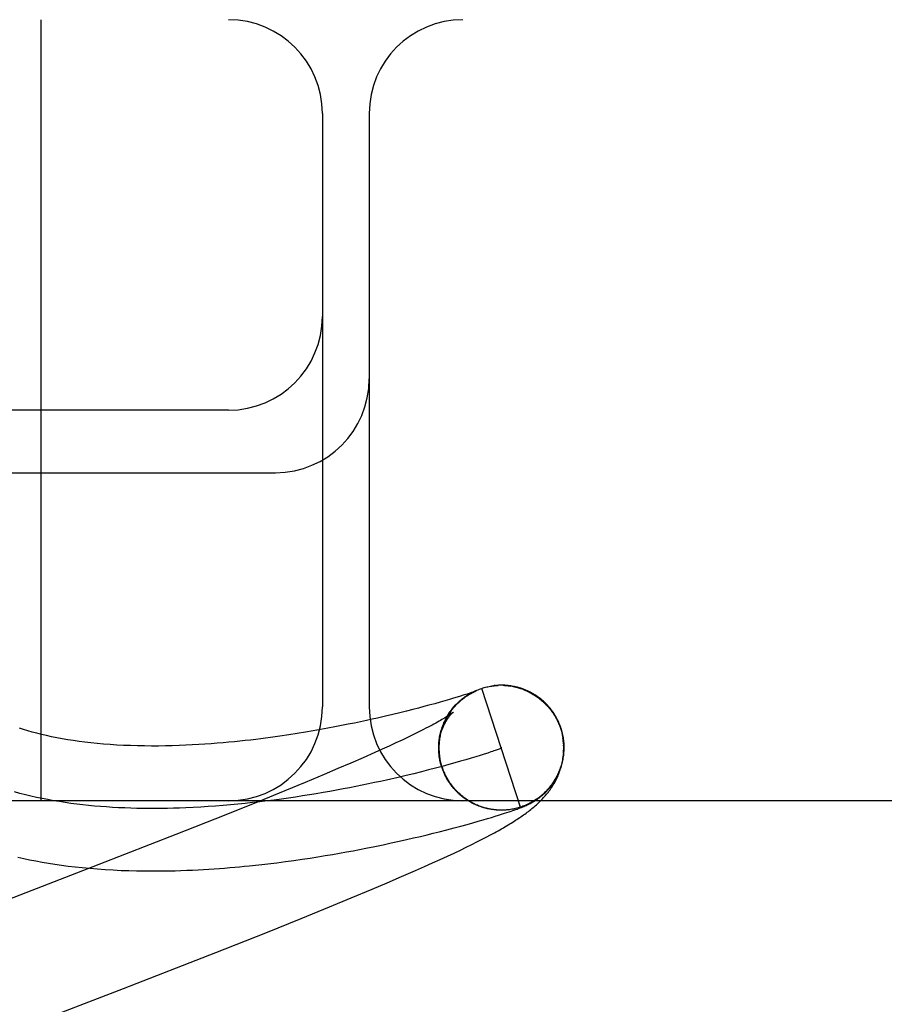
# Model space of a CAD drawing. Header units: inches. Extents: x 0 to 248, y 0 to 160.
# Tile 55 of 73: x 86.187 to 86.325, y 83.181 to 83.339. Entities that reach past the tile are written whole.
import ezdxf

# ---------------------------------------------------------------- set-up
doc = ezdxf.new("R2010")
doc.units = ezdxf.units.IN
doc.header["$LTSCALE"] = 13.627625
doc.header["$MEASUREMENT"] = 0
doc.linetypes.add('HIDDEN', pattern=[0.2, 0.1, -0.1])
doc.layers.add('DEFAULT_2', color=8, linetype='HIDDEN')

msp = doc.modelspace()

# ---------------------------------------------------------------- linework, layer by layer
at = {"layer": 'DEFAULT_2', "color": 8, "linetype": 'HIDDEN'}
for p, q in [((87.8577775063, 83.338771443), (85.3627954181, 83.338771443)), ((86.19027750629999, 83.213771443), (86.19027750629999, 83.338771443)), ((86.2352775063, 83.323771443), (86.2352775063, 83.228771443)), ((86.24277750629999, 83.323771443), (86.24277750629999, 83.228771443)), ((86.2202775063, 83.276271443), (86.1102775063, 83.276271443)), ((86.1102775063, 83.26627144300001), (86.22777750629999, 83.26627144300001)), ((86.2586046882, 83.2308946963), (86.2582564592, 83.23078173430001)), ((86.25889587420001, 83.2309908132), (86.2586046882, 83.2308946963)), ((86.25869264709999, 83.2307848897), (86.2589258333, 83.2309199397)), ((86.2588749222, 83.2308934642), (86.25910577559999, 83.2310211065)), ((86.2591405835, 83.2310729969), (86.25889587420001, 83.2309908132)), ((86.2590594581, 83.2309981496), (86.2592877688, 83.2311185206)), ((86.25934624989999, 83.2311432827), (86.2591405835, 83.2310729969)), ((86.2592461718, 83.2310988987), (86.25947173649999, 83.231212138)), ((86.25951809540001, 83.2312030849), (86.25934624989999, 83.2311432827)), ((86.259434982, 83.2311956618), (86.2596575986, 83.23130192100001)), ((86.2596257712, 83.2312411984), (86.25951809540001, 83.2312030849)), ((86.25958425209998, 83.2312019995), (86.2596457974, 83.2312308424)), ((86.25971535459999, 83.23127340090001), (86.2596257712, 83.2312411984)), ((86.2596258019, 83.231288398), (86.25984527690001, 83.2313878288)), ((86.2596457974, 83.2312308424), (86.25970109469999, 83.2312561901)), ((86.2597870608, 83.2312996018), (86.25971535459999, 83.23127340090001)), ((86.25984119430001, 83.231319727), (86.2597870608, 83.2312996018)), ((86.25979259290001, 83.2312968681), (86.25981144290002, 83.2313050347)), ((86.259828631, 83.2313124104), (86.25984412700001, 83.2313189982)), ((86.25987816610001, 83.23133372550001), (86.25984119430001, 83.231319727)), ((86.2598578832, 83.2313247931), (86.2598698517, 83.23132979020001)), ((86.2598800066, 83.2313339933), (86.2598883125, 83.2313374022)), ((86.25989350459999, 83.2313396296), (86.2598867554, 83.23133702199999)), ((86.25989475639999, 83.2313400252), (86.2598993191, 83.23134186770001)), ((86.25990154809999, 83.2313427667), (86.2598984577, 83.2313415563)), ((86.2606124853, 83.23169199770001), (86.2608080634, 83.2317580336)), ((86.2669924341, 83.21273985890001), (86.2608080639, 83.2317580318)), ((86.2626647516, 83.232172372), (86.2625999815, 83.2321640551)), ((86.2628636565, 83.23219542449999), (86.2627963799, 83.2321880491)), ((86.2630739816, 83.2322156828), (86.2630022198, 83.2322092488)), ((86.2646243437, 83.2322031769), (86.2648274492, 83.2321855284)), ((86.2647664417, 83.2322217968), (86.2646396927, 83.2322311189)), ((86.2648310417, 83.2322042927), (86.265033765, 83.2321830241)), ((86.2650301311, 83.2321637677), (86.265232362, 83.2321378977)), ((86.2652360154, 83.2321576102), (86.2654377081, 83.23212805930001)), ((86.26574275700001, 83.2320955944), (86.2654377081, 83.23212805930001)), ((86.2656387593, 83.2320943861), (86.26589467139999, 83.2320671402)), ((86.2532648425, 83.2293016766), (86.2523180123, 83.22904208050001)), ((86.254118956, 83.22954084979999), (86.2532648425, 83.2293016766)), ((86.25489538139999, 83.22976266), (86.254118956, 83.22954084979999)), ((86.2556054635, 83.2299693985), (86.25489538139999, 83.22976266)), ((86.2562544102, 83.2301619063), (86.2556054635, 83.2299693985)), ((86.2568439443, 83.2303400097), (86.2562544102, 83.2301619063)), ((86.2573738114, 83.2305029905), (86.2568439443, 83.2303400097)), ((86.2578452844, 83.2306506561), (86.2573738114, 83.2305029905)), ((86.2582564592, 83.23078173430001), (86.2578452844, 83.2306506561)), ((86.24770188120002, 83.2278518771), (86.2465744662, 83.2275790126)), ((86.2487654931, 83.2281155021), (86.24770188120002, 83.2278518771)), ((86.2497618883, 83.22836813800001), (86.2487654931, 83.2281155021)), ((86.25068712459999, 83.2286077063), (86.2497618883, 83.22836813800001)), ((86.25153763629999, 83.2288322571), (86.25068712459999, 83.2286077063)), ((86.2523180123, 83.22904208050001), (86.25153763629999, 83.2288322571)), ((86.2404195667, 83.2262047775), (86.2394088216, 83.2259976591)), ((86.2413956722, 83.2264097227), (86.2404195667, 83.2262047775)), ((86.2423378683, 83.2266121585), (86.2413956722, 83.2264097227)), ((86.24324697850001, 83.2268118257), (86.2423378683, 83.2266121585)), ((86.2441242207, 83.22700856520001), (86.24324697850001, 83.2268118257)), ((86.2453826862, 83.2272977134), (86.2441242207, 83.22700856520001)), ((86.2465744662, 83.2275790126), (86.2453826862, 83.2272977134)), ((86.2325554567, 83.2247327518), (86.23125430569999, 83.22452076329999)), ((86.2338032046, 83.224944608), (86.2325554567, 83.2247327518)), ((86.2350032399, 83.2251561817), (86.2338032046, 83.224944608)), ((86.23616101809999, 83.2253675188), (86.2350032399, 83.2251561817)), ((86.2372803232, 83.2255785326), (86.23616101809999, 83.2253675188)), ((86.2383626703, 83.22578875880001), (86.2372803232, 83.2255785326)), ((86.2394088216, 83.2259976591), (86.2383626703, 83.22578875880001)), ((86.2507173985, 83.2247847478), (86.24988601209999, 83.2243723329)), ((86.2514886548, 83.2251752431), (86.2507173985, 83.2247847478)), ((86.254134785, 83.22439886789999), (86.25421470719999, 83.2246515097)), ((86.2541826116, 83.2246055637), (86.2542662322, 83.224851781)), ((86.25423481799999, 83.2248111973), (86.25432188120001, 83.2250509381)), ((86.25429137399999, 83.2250156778), (86.2543816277, 83.22524889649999)), ((86.2543522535, 83.2252189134), (86.2544454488, 83.2254455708)), ((86.2544174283, 83.2254208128), (86.25451331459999, 83.2256408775)), ((86.25448687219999, 83.2256212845), (86.2545605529, 83.2258202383)), ((86.27340041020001, 83.22535803), (86.2735381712, 83.2249056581)), ((86.2737236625, 83.2245377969), (86.27349533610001, 83.2253515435)), ((86.2735381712, 83.2249056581), (86.2737831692, 83.223774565)), ((86.2298938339, 83.22430903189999), (86.22846828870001, 83.224098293)), ((86.23125430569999, 83.22452076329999), (86.2298938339, 83.22430903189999)), ((86.24703983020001, 83.2230115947), (86.245977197, 83.2225193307)), ((86.2480462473, 83.2234849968), (86.24703983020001, 83.2230115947)), ((86.24899532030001, 83.2239388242), (86.2480462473, 83.2234849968)), ((86.24988601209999, 83.2243723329), (86.24899532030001, 83.2239388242)), ((86.2540913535, 83.2241912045), (86.25416732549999, 83.22445021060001)), ((86.2436880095, 83.2214808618), (86.24183222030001, 83.2206570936)), ((86.2448595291, 83.2220088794), (86.2436880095, 83.2214808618)), ((86.245977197, 83.2225193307), (86.2448595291, 83.2220088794)), ((86.2539180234, 83.2220569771), (86.25392037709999, 83.22228416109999)), ((86.2539458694, 83.2213639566), (86.2539181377, 83.2216580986)), ((86.253921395, 83.2218277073), (86.25392420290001, 83.2221929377)), ((86.2539306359, 83.2215966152), (86.253927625, 83.2219861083)), ((86.2539671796, 83.2211302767), (86.2539329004, 83.221446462)), ((86.2617556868, 83.2214040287), (86.26117605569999, 83.2212163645)), ((86.262272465, 83.22157579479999), (86.2617556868, 83.2214040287)), ((86.24183222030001, 83.2206570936), (86.2398618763, 83.2197968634)), ((86.25399461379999, 83.2208961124), (86.25398395, 83.2211607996)), ((86.25402821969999, 83.2206617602), (86.2540086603, 83.2209554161)), ((86.25426617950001, 83.2195693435), (86.2541068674, 83.2202280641)), ((86.2564718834, 83.2198144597), (86.2554990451, 83.2195444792)), ((86.25739355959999, 83.2200757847), (86.2564718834, 83.2198144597)), ((86.2582624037, 83.2203274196), (86.25739355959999, 83.2200757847)), ((86.2590767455, 83.2205683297), (86.2582624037, 83.2203274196)), ((86.2598349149, 83.22079748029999), (86.2590767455, 83.2205683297)), ((86.2605352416, 83.2210138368), (86.2598349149, 83.22079748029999)), ((86.26117605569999, 83.2212163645), (86.2605352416, 83.2210138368)), ((86.2377813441, 83.2189019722), (86.2355947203, 83.2179739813)), ((86.2398618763, 83.2197968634), (86.2377813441, 83.2189019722)), ((86.2511294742, 83.21839869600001), (86.24992587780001, 83.2181009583)), ((86.2522902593, 83.2186929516), (86.2511294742, 83.21839869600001)), ((86.25340656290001, 83.2189826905), (86.2522902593, 83.2186929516)), ((86.2544767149, 83.2192668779), (86.25340656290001, 83.2189826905)), ((86.25435744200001, 83.2193396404), (86.25426617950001, 83.2195693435)), ((86.2544196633, 83.2191423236), (86.2543236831, 83.2193705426)), ((86.2544858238, 83.2189466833), (86.254385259, 83.2191730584)), ((86.2545559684, 83.2187525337), (86.2544509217, 83.2189768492)), ((86.2554990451, 83.2195444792), (86.2544767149, 83.2192668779)), ((86.2546301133, 83.21855983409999), (86.2545206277, 83.21878204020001)), ((86.2547082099, 83.2183687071), (86.2545943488, 83.2185887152)), ((86.25479022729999, 83.2181792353), (86.2546720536, 83.2183969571)), ((86.23252157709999, 83.2166878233), (86.2292773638, 83.215348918)), ((86.2355947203, 83.2179739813), (86.23252157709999, 83.2166878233)), ((86.2486811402, 83.21780077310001), (86.24739693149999, 83.2174991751)), ((86.24992587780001, 83.2181009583), (86.2486811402, 83.21780077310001)), ((86.2548761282, 83.2179914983), (86.25475371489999, 83.2182068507)), ((86.2549658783, 83.2178055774), (86.2548392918, 83.2180184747)), ((86.25505943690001, 83.2176215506), (86.2549287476, 83.2178319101)), ((86.2551567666, 83.2174394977), (86.2550220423, 83.2176472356)), ((86.2552578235, 83.21725949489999), (86.2551191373, 83.2174645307)), ((86.2553625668, 83.2170816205), (86.2552199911, 83.2172838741)), ((86.25547094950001, 83.2169059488), (86.2553245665, 83.2171053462)), ((86.2555829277, 83.2167325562), (86.255432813, 83.2169290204)), ((86.2556984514, 83.2165615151), (86.2555446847, 83.2167549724)), ((86.2292773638, 83.215348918), (86.2249966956, 83.21360595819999)), ((86.2558174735, 83.2163929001), (86.2556601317, 83.21658327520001)), ((86.25593994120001, 83.2162267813), (86.2557791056, 83.2164140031)), ((86.25606580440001, 83.2160632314), (86.2559015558, 83.2162472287)), ((86.25619500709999, 83.2159023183), (86.25602743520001, 83.2160830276)), ((86.2563274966, 83.2157441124), (86.256156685, 83.2159214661)), ((86.2564632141, 83.2155886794), (86.2562892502, 83.2157626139)), ((86.2566021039, 83.2154360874), (86.25642507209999, 83.2156065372)), ((86.25674410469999, 83.2152863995), (86.2565640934, 83.2154533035)), ((86.2568891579, 83.21513968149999), (86.2567062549, 83.2153029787)), ((86.2570371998, 83.2149959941), (86.25685150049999, 83.2151556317)), ((87.1102775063, 83.213771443), (86.1102775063, 83.213771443)), ((86.2249966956, 83.21360595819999), (86.2195566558, 83.2114212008)), ((86.2571881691, 83.2148554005), (86.25699976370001, 83.2150113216)), ((86.25734199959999, 83.2147179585), (86.25715098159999, 83.2148701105)), ((86.2574986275, 83.21458372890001), (86.2573050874, 83.21473205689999)), ((86.2576579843, 83.2144527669), (86.2574620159, 83.21459722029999)), ((86.2578200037, 83.2143251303), (86.2576217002, 83.2144656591)), ((86.2579846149, 83.2142008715), (86.25778407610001, 83.2143374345)), ((86.2581517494, 83.2140800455), (86.2579490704, 83.214212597)), ((86.25832133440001, 83.2139627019), (86.258116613, 83.2140912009)), ((86.2584932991, 83.2138488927), (86.25828663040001, 83.2139732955)), ((86.2586675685, 83.21373866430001), (86.2584590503, 83.2138589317)), ((86.25884407, 83.2136320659), (86.2586337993, 83.2137481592)), ((86.2590227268, 83.2135291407), (86.2588108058, 83.2136410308)), ((86.2592034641, 83.213429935), (86.25898999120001, 83.2135375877)), ((86.2593862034, 83.2133344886), (86.2591712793, 83.2134378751)), ((86.2595708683, 83.2132428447), (86.2593545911, 83.2133419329)), ((86.2597573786, 83.2131550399), (86.25953984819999, 83.2132498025)), ((86.2599456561, 83.213071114), (86.2597269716, 83.2131615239)), ((86.2601356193, 83.2129911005), (86.259915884, 83.2130771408)), ((86.2603271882, 83.2129150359), (86.26010650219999, 83.21299668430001)), ((86.26052028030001, 83.2128429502), (86.2602987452, 83.2129201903)), ((86.2607676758, 83.2127822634), (86.26052028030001, 83.2128429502)), ((86.26110787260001, 83.21265087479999), (86.2608843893, 83.2127147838)), ((86.2613062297, 83.2125949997), (86.2610822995, 83.2126544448)), ((86.26154567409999, 83.2125529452), (86.2612814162, 83.2125982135)), ((86.2618851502, 83.2124543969), (86.26168292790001, 83.21249817)), ((86.2630370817, 83.2122972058), (86.2629148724, 83.21230944)), ((86.2633199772, 83.2122662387), (86.2631135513, 83.2122803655)), ((86.2633872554, 83.2122705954), (86.26313093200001, 83.2122796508)), ((86.2632732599, 83.21227788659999), (86.2631565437, 83.2122867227)), ((86.2638149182, 83.2122550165), (86.26371243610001, 83.2122570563)), ((86.26414728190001, 83.2122525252), (86.26394039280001, 83.2122495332)), ((86.2643610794, 83.21226221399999), (86.2641601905, 83.2122526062)), ((86.2642786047, 83.2122591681), (86.264192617, 83.2122567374)), ((86.26456065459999, 83.2122713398), (86.26435406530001, 83.21225979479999)), ((86.2644400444, 83.212265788), (86.2643610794, 83.21226221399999)), ((86.2645873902, 83.2122741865), (86.2643660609, 83.2122599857)), ((86.2646559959, 83.2122788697), (86.2645873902, 83.2122741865)), ((86.2648096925, 83.21188158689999), (86.2651660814, 83.2119990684)), ((86.2651866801, 83.2123320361), (86.26498212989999, 83.21230765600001)), ((86.2651660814, 83.2119990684), (86.26549255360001, 83.2121083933)), ((86.2653906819, 83.2123606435), (86.2651783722, 83.2123315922)), ((86.26549255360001, 83.2121083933), (86.2657934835, 83.2122108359)), ((86.2657934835, 83.2122108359), (86.26607158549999, 83.212307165)), ((86.26607158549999, 83.212307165), (86.2662668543, 83.2123759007)), ((86.2662668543, 83.2123759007), (86.2664522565, 83.2124421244)), ((86.2664522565, 83.2124421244), (86.2666293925, 83.2125063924)), ((86.2666293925, 83.2125063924), (86.2668000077, 83.2125693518)), ((86.2668000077, 83.2125693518), (86.26696496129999, 83.2126313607)), ((86.26696496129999, 83.2126313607), (86.2670716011, 83.212672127)), ((86.2670716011, 83.212672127), (86.26717548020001, 83.2127124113)), ((86.26717548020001, 83.2127124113), (86.2672762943, 83.2127521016)), ((86.2672762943, 83.2127521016), (86.2673739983, 83.2127911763)), ((86.2673739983, 83.2127911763), (86.2674691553, 83.2128298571)), ((86.2674691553, 83.2128298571), (86.26756249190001, 83.2128684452)), ((86.26756249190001, 83.2128684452), (86.26765485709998, 83.21290731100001)), ((86.26765485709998, 83.21290731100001), (86.2677471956, 83.2129468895)), ((86.2677471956, 83.2129468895), (86.26784045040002, 83.2129876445)), ((86.26784045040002, 83.2129876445), (86.26793545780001, 83.2130300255)), ((86.26793545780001, 83.2130300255), (86.2680330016, 83.2130744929)), ((86.2195566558, 83.2114212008), (86.2118488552, 83.2083679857)), ((86.25937389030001, 83.2102426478), (86.26022507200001, 83.2104846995)), ((86.26022507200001, 83.2104846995), (86.2610028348, 83.2107099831)), ((86.2610028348, 83.2107099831), (86.2617090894, 83.2109181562)), ((86.2617090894, 83.2109181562), (86.26235142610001, 83.2111106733)), ((86.26235142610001, 83.2111106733), (86.2629379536, 83.2112893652)), ((86.2629379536, 83.2112893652), (86.2634755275, 83.211455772)), ((86.2634755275, 83.211455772), (86.2639675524, 83.2116104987)), ((86.2639675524, 83.2116104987), (86.2644125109, 83.2117526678)), ((86.2644125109, 83.2117526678), (86.2648096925, 83.21188158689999)), ((86.253037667, 83.2085683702), (86.2540011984, 83.2088095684)), ((86.2540011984, 83.2088095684), (86.2552217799, 83.2091217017)), ((86.2552217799, 83.2091217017), (86.2563703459, 83.20942240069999)), ((86.2563703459, 83.20942240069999), (86.2574460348, 83.2097103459)), ((86.2574460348, 83.2097103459), (86.2584478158, 83.2099842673)), ((86.2584478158, 83.2099842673), (86.25937389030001, 83.2102426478)), ((86.2118488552, 83.2083679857), (86.19949076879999, 83.2035386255)), ((86.2463163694, 83.2070100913), (86.24755794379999, 83.2072819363)), ((86.24755794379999, 83.2072819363), (86.2487463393, 83.2075487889)), ((86.2487463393, 83.2075487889), (86.24988627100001, 83.2078109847)), ((86.24988627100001, 83.2078109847), (86.2509808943, 83.2080686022)), ((86.2509808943, 83.2080686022), (86.2520311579, 83.2083212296)), ((86.2520311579, 83.2083212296), (86.253037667, 83.2085683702)), ((86.2600039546, 83.2071736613), (86.26077371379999, 83.2075657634)), ((86.26077371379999, 83.2075657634), (86.26149567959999, 83.2079404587)), ((86.26149567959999, 83.2079404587), (86.2621733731, 83.2082990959)), ((86.2621733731, 83.2082990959), (86.2628103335, 83.2086430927)), ((86.239141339, 83.2055801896), (86.240201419, 83.20577620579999)), ((86.240201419, 83.20577620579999), (86.241227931, 83.20597105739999)), ((86.241227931, 83.20597105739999), (86.2422217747, 83.2061644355)), ((86.2422217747, 83.2061644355), (86.2436530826, 83.2064511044)), ((86.2436530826, 83.2064511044), (86.24501634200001, 83.2067330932)), ((86.24501634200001, 83.2067330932), (86.2463163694, 83.2070100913)), ((86.25636659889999, 83.2054010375), (86.2573686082, 83.2058781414)), ((86.2573686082, 83.2058781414), (86.25830572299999, 83.20633146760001)), ((86.25830572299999, 83.20633146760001), (86.2591826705, 83.2067627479)), ((86.2591826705, 83.2067627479), (86.2600039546, 83.2071736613)), ((86.2293714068, 83.2040322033), (86.23072125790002, 83.20421745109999)), ((86.23072125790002, 83.20421745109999), (86.2320336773, 83.204406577)), ((86.2320336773, 83.204406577), (86.2333091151, 83.2045987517)), ((86.2333091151, 83.2045987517), (86.23454786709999, 83.2047932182)), ((86.23454786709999, 83.2047932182), (86.23575018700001, 83.2049892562)), ((86.23575018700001, 83.2049892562), (86.2369163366, 83.2051861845)), ((86.2369163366, 83.2051861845), (86.23804658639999, 83.20538335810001)), ((86.23804658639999, 83.20538335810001), (86.239141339, 83.2055801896)), ((86.2529214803, 83.20380931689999), (86.25414793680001, 83.2043683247)), ((86.25414793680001, 83.2043683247), (86.2552947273, 83.2048983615)), ((86.2552947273, 83.2048983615), (86.25636659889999, 83.2054010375)), ((86.19949076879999, 83.2035386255), (86.1606829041, 83.1884981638)), ((86.2250916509, 83.2035092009), (86.22655760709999, 83.2036771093)), ((86.22655760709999, 83.2036771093), (86.2279837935, 83.2038517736)), ((86.2279837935, 83.2038517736), (86.2293714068, 83.2040322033)), ((86.2479747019, 83.2016199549), (86.25021220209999, 83.2025987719)), ((86.25021220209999, 83.2025987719), (86.251610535, 83.2032197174)), ((86.251610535, 83.2032197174), (86.2529214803, 83.20380931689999)), ((86.2456366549, 83.2006136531), (86.2479747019, 83.2016199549)), ((86.2399074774, 83.1982033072), (86.24323556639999, 83.1995949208)), ((86.24323556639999, 83.1995949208), (86.2456366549, 83.2006136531)), ((86.2364317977, 83.1967707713), (86.2399074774, 83.1982033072)), ((86.231901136, 83.1949288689), (86.2364317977, 83.1967707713)), ((86.2262075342, 83.1926458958), (86.231901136, 83.1949288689)), ((86.21822921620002, 83.1894900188), (86.2262075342, 83.1926458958)), ((86.2034231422, 83.18371490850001), (86.21822921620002, 83.1894900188)), ((86.1879360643, 83.1777227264), (86.2034231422, 83.18371490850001))]:
    msp.add_line(p, q, dxfattribs=at)
for points in [[(86.2544843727, 83.2191399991), (86.2544294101, 83.2193135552), (86.25436697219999, 83.2195254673), (86.25430923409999, 83.2197387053), (86.25425622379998, 83.2199531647), (86.25420796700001, 83.2201687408), (86.2541644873, 83.2203853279), (86.2541258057, 83.2206028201), (86.254091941, 83.2208211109), (86.2540629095, 83.2210400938), (86.25403872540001, 83.2212596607), (86.2540194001, 83.22147970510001), (86.2540049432, 83.2217001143), (86.25399536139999, 83.2219207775), (86.2539906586, 83.22214158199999), (86.253990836, 83.2223624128), (86.2539958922, 83.2225831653), (86.2540058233, 83.2228037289), (86.25402062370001, 83.2230240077), (86.2540402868, 83.2232439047), (86.25406480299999, 83.2234633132), (86.2540941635, 83.2236821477), (86.2541283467, 83.2239002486), (86.2541673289, 83.2241174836), (86.2542110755, 83.2243336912), (86.25425953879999, 83.2245486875), (86.25431269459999, 83.22476241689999), (86.2543704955, 83.2249747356), (86.25443295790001, 83.2251857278), (86.2545000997, 83.2253954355), (86.25457192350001, 83.2256038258), (86.2546485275, 83.2258111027), (86.2547296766, 83.2260165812), (86.2548152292, 83.2262199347), (86.25490480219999, 83.2264203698), (86.2549979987, 83.2266172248), (86.25509440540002, 83.2268099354), (86.2551935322, 83.226997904), (86.25529494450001, 83.2271807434), (86.2553981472, 83.227358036), (86.25550264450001, 83.2275294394), (86.2556078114, 83.2276944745), (86.2557133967, 83.2278532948), (86.25581893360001, 83.22800573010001), (86.25592446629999, 83.22815233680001), (86.25602994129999, 83.2282934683), (86.25613536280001, 83.2284295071), (86.2562407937, 83.2285608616), (86.25634616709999, 83.2286877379), (86.25645154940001, 83.2288104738), (86.2565567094, 83.2289290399), (86.2566615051, 83.22904351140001), (86.256765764, 83.2291539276), (86.2568693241, 83.2292603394), (86.2569720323, 83.2293628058), (86.25707372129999, 83.2294613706), (86.2571742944, 83.2295561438), (86.2572736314, 83.2296472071), (86.2573716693, 83.2297346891), (86.25746833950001, 83.22981870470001), (86.25756357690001, 83.229899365), (86.25765735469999, 83.2299768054), (86.25774952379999, 83.2300510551), (86.2578399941, 83.2301221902), (86.25792857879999, 83.2301902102), (86.2580151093, 83.2302551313), (86.2580994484, 83.2303169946), (86.258181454, 83.2303758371), (86.25826098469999, 83.23043169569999), (86.2583379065, 83.2304846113), (86.25841207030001, 83.23053461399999), (86.2584832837, 83.230581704), (86.2585515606, 83.2306260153), (86.25861677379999, 83.2306675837), (86.258679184, 83.2307066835), (86.2587389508, 83.2307435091), (86.25879629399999, 83.2307782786), (86.2588514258, 83.2308111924), (86.2589045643, 83.2308424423), (86.2589559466, 83.2308722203), (86.259005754, 83.23090067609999), (86.2590542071, 83.2309279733), (86.25910144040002, 83.2309542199), (86.2591476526, 83.2309795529), (86.2591928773, 83.23100401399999), (86.25923725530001, 83.2310276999), (86.2592806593, 83.231050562), (86.25932303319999, 83.2310725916), (86.25936429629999, 83.23109376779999), (86.2594043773, 83.231114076), (86.2594431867, 83.23113349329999), (86.25948062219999, 83.2311519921), (86.25951664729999, 83.2311695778), (86.2595511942, 83.231186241), (86.25958425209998, 83.2312019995)], [(86.25970109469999, 83.2312561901), (86.2597500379, 83.2312781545), (86.25977212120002, 83.2312879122)], [(86.2598185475, 83.2313770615), (86.2600131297, 83.2314616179), (86.2602094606, 83.23154202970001), (86.26040745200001, 83.2316182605), (86.2606069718, 83.2316902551)], [(86.2608077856, 83.231757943), (86.26100209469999, 83.23181781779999), (86.2611975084, 83.23187371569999), (86.26139405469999, 83.2319256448), (86.2615916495, 83.2319735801), (86.2617902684, 83.2320175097), (86.2619897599, 83.232057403), (86.262189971, 83.23209322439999), (86.2623908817, 83.2321249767), (86.2625924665, 83.2321526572), (86.2627945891, 83.2321762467), (86.26299711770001, 83.2321957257)], [(86.2608077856, 83.231757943), (86.26100223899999, 83.2318191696), (86.26119782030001, 83.2318763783), (86.26139457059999, 83.2319295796), (86.2615923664, 83.2319787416), (86.2617911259, 83.2320238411), (86.26199076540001, 83.232064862), (86.26219120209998, 83.2321017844), (86.262392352, 83.2321345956), (86.2625630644, 83.2321591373)], [(86.2625941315, 83.2321632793), (86.262796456, 83.2321878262), (86.2629992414, 83.2322082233), (86.2632024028, 83.2322244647), (86.2634058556, 83.2322365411)], [(86.2633023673, 83.2322328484), (86.2632237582, 83.2322275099), (86.26314772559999, 83.23222177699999)], [(86.2635564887, 83.2322459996), (86.26346847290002, 83.2322421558), (86.2633838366, 83.2322377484)], [(86.2637435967, 83.2322516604), (86.2636481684, 83.2322492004), (86.2634058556, 83.2322365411)], [(86.2639462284, 83.2322539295), (86.2638430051, 83.2322532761), (86.2636095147, 83.2322444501)], [(86.2641638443, 83.23225188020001), (86.2640532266, 83.23225350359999), (86.26381329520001, 83.2322481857)], [(86.26451598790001, 83.2322386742), (86.2643954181, 83.2322445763), (86.264277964, 83.23224894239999), (86.264017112, 83.23224774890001)], [(86.2642208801, 83.2322431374), (86.2644245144, 83.2322343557), (86.2646279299, 83.2322214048)], [(86.26516565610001, 83.23218190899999), (86.26502938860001, 83.2321973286), (86.2648963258, 83.23221057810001), (86.2646279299, 83.2322214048)], [(86.2655937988, 83.2321211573), (86.2654478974, 83.2321439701), (86.2653051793, 83.23216417), (86.265033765, 83.2321830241)], [(86.26583908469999, 83.2320566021), (86.2660386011, 83.2320147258), (86.2662372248, 83.2319687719), (86.2664348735, 83.2319187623), (86.2666314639, 83.2318647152), (86.26682691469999, 83.2318066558), (86.2670211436, 83.2317446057), (86.26721407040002, 83.2316785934), (86.2674056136, 83.2316086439)], [(86.27349533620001, 83.2253515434), (86.2734367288, 83.2255254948), (86.27336255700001, 83.2257318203), (86.2732838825, 83.2259364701), (86.2732007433, 83.2261393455), (86.2731131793, 83.2263403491), (86.2730212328, 83.2265393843), (86.2729249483, 83.22673635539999), (86.27282437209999, 83.2269311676), (86.27271955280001, 83.2271237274), (86.27261054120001, 83.2273139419), (86.27249738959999, 83.22750172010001), (86.27238015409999, 83.22768696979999), (86.27225889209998, 83.22786960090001), (86.27213366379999, 83.2280495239), (86.2720045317, 83.2282266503), (86.27187155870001, 83.2284008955), (86.2717348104, 83.228572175), (86.2715943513, 83.22874040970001), (86.2714502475, 83.2289055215), (86.2713025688, 83.2290674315), (86.27115138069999, 83.2292260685), (86.2709967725, 83.2293813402), (86.2708388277, 83.2295331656), (86.27067764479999, 83.2296814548), (86.2705133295, 83.2298261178), (86.270345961, 83.2299670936), (86.2701756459, 83.2301043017), (86.27000241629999, 83.2302377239), (86.26982631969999, 83.2303673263), (86.26964741, 83.2304930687), (86.2694656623, 83.2306149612), (86.26928135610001, 83.2307328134), (86.26909464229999, 83.2308465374), (86.2689059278, 83.2309559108), (86.26871552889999, 83.23106079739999), (86.2685239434, 83.2311609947), (86.2683314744, 83.2312564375), (86.2681391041, 83.2313467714), (86.2679476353, 83.23143180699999), (86.26775804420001, 83.2315113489), (86.2675714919, 83.2315852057), (86.2673883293, 83.2316535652), (86.26720946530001, 83.2317164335), (86.26703437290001, 83.2317743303), (86.2668628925, 83.2318276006), (86.26669470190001, 83.2318766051), (86.2665294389, 83.2319216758), (86.26636695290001, 83.23196305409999), (86.2662068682, 83.2320010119), (86.2660494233, 83.2320356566), (86.26589467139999, 83.2320671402)], [(86.26740223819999, 83.231586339), (86.267592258, 83.2315125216), (86.26778068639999, 83.2314348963), (86.2679674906, 83.2313534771), (86.2681526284, 83.231268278), (86.26833601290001, 83.23117934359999), (86.2685175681, 83.2310867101), (86.26869721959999, 83.2309904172), (86.2688748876, 83.2308905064), (86.2690505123, 83.2307870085), (86.2692240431, 83.2306799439), (86.2693953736, 83.2305693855), (86.2695643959, 83.2304554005), (86.2697310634, 83.2303380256), (86.26989532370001, 83.2302172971), (86.27005708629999, 83.23009328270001), (86.2702162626, 83.2299660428), (86.2703727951, 83.22983563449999), (86.27052661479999, 83.2297021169), (86.2706776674, 83.2295655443), (86.27082590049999, 83.2294259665), (86.27097123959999, 83.2292834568), (86.27111360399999, 83.2291380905), (86.2712529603, 83.2289899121), (86.27138926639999, 83.2288389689), (86.2715224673, 83.2286853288), (86.27165250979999, 83.2285290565), (86.271779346, 83.2283702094), (86.2719029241, 83.2282088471), (86.2720232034, 83.2280450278), (86.2721401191, 83.22787883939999), (86.27225369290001, 83.2277102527)], [(86.25458519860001, 83.2258347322), (86.2546610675, 83.226027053), (86.25474089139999, 83.2262177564), (86.25482463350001, 83.226406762), (86.2549122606, 83.2265939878), (86.2550037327, 83.2267793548), (86.25509901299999, 83.2269627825), (86.2551980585, 83.2271441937), (86.25530082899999, 83.2273235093), (86.2554072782, 83.2275006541), (86.255517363, 83.2276755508), (86.25563103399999, 83.227848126), (86.25574824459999, 83.2280183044), (86.2558689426, 83.2281860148), (86.2559930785, 83.2283511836), (86.256120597, 83.228513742), (86.2562514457, 83.2286736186), (86.2563855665, 83.2288307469), (86.256522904, 83.2289850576), (86.2566633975, 83.2291364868), (86.2568069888, 83.22928496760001), (86.2569536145, 83.2294304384), (86.2571032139, 83.2295728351), (86.2572557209, 83.22971209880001), (86.2574110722, 83.2298481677), (86.25756919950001, 83.2299809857), (86.2577300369, 83.2301104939), (86.25789351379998, 83.230236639), (86.25805956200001, 83.2303593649), (86.2582281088, 83.23047862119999), (86.25839908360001, 83.2305943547), (86.2585724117, 83.2307065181), (86.2587480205, 83.2308150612)], [(86.2552981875, 83.227346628), (86.25540828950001, 83.2275279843), (86.2555222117, 83.2277069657), (86.25563990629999, 83.2278834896), (86.2557613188, 83.2280574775), (86.25588639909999, 83.22822884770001), (86.25601508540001, 83.228397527), (86.2561473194, 83.2285634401), (86.2562830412, 83.2287265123), (86.2564221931, 83.2288866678), (86.25656471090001, 83.2290438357), (86.2567105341, 83.22919794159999), (86.2568595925, 83.22934892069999), (86.2570118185, 83.2294967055), (86.2571671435, 83.2296412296), (86.2573255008, 83.2297824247), (86.25748681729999, 83.2299202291), (86.2576510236, 83.2300545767), (86.25781804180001, 83.2301854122), (86.25798779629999, 83.2303126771), (86.2581602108, 83.2304363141), (86.2583352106, 83.2305562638), (86.2585127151, 83.2306724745), (86.25869264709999, 83.2307848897)], [(86.25620392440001, 83.2279202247), (86.2561993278, 83.2279164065), (86.2561877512, 83.22790698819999), (86.2561687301, 83.2278918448), (86.2561417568, 83.2278708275), (86.25610629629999, 83.2278437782), (86.2560618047, 83.227810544), (86.2560076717, 83.2277709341), (86.2559434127, 83.2277248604), (86.2558684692, 83.2276721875), (86.2557824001, 83.2276128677), (86.2556847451, 83.2275468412), (86.2555749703, 83.227474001), (86.25545255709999, 83.2273942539), (86.2553169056, 83.2273074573), (86.25516736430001, 83.2272134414), (86.25500344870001, 83.227112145), (86.2548244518, 83.22700337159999), (86.254630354, 83.2268873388), (86.25442096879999, 83.2267641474), (86.2541963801, 83.2266340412), (86.25395677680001, 83.2264973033), (86.25370203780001, 83.2263540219), (86.25343226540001, 83.2262043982), (86.253147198, 83.2260484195), (86.2528466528, 83.22588611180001), (86.25253055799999, 83.2257175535), (86.2521987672, 83.22554277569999), (86.2518514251, 83.2253619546), (86.2514886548, 83.2251752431)], [(86.25392828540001, 83.2225087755), (86.25394154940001, 83.2227303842), (86.2539599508, 83.2229486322), (86.2539832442, 83.2231631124), (86.25401117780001, 83.2233736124), (86.2540434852, 83.2235799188), (86.2540798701, 83.22378170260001), (86.2541200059, 83.2239785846), (86.254163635, 83.22417058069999), (86.2542104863, 83.2243576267), (86.2542602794, 83.2245396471), (86.25431274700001, 83.22471660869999), (86.2543675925, 83.22488837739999), (86.2544244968, 83.2250547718), (86.2544832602, 83.2252159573), (86.25454366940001, 83.2253720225), (86.25460551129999, 83.225523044), (86.2546686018, 83.2256691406), (86.25473270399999, 83.2258102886), (86.25479759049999, 83.225946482), (86.25486308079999, 83.2260778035), (86.2549289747, 83.2262042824), (86.2549951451, 83.2263260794), (86.2550614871, 83.2264433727), (86.255127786, 83.2265561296), (86.25519386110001, 83.2266643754), (86.2552595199, 83.226768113), (86.2553245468, 83.2268673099), (86.25538883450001, 83.2269620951), (86.25545225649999, 83.2270525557), (86.2555146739, 83.2271387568), (86.25557598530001, 83.2272208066), (86.2556359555, 83.22729863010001), (86.2556943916, 83.22737221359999), (86.2557510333, 83.2274414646), (86.2558056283, 83.227506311), (86.25585791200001, 83.2275666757), (86.2559075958, 83.2276224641), (86.25595445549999, 83.2276736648), (86.2559982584, 83.2277202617), (86.25603870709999, 83.2277621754), (86.2560755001, 83.2277993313), (86.2561083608, 83.22783168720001), (86.2561370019, 83.2278591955), (86.2561610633, 83.2278817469), (86.2561801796, 83.2278992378), (86.25619396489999, 83.22791155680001), (86.25620200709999, 83.22791858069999), (86.2562039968, 83.2279202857)], [(86.271391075, 83.2288483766), (86.27152411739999, 83.2286935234), (86.27165397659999, 83.2285359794), (86.2717806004, 83.2283758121), (86.27190393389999, 83.2282130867), (86.2720239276, 83.2280478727), (86.27214050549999, 83.2278802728), (86.27225369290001, 83.2277102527)], [(86.27225369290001, 83.2277102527), (86.2723284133, 83.2275968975), (86.27240417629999, 83.2274782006), (86.2724808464, 83.2273539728), (86.2725580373, 83.2272244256), (86.27263538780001, 83.2270897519), (86.27271270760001, 83.22694987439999), (86.27278995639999, 83.22680441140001), (86.2728663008, 83.2266545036), (86.2729411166, 83.2265010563), (86.2730140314, 83.2263445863), (86.2730845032, 83.2261860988), (86.273152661, 83.2260251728), (86.27321851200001, 83.22586160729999), (86.2732818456, 83.2256957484), (86.2733424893, 83.2255279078), (86.27340041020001, 83.22535803)], [(86.22846828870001, 83.224098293), (86.22697440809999, 83.2238899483), (86.2262016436, 83.2237872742), (86.2254117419, 83.223685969), (86.2246045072, 83.2235862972), (86.2237800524, 83.2234885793), (86.2229376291, 83.2233930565), (86.2220767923, 83.2233000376), (86.22119684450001, 83.2232098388), (86.2202972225, 83.2231228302), (86.2193772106, 83.2230394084), (86.2184361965, 83.22296001), (86.2174735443, 83.2228851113), (86.21648838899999, 83.2228152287), (86.21548106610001, 83.2227510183), (86.2144507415, 83.22269311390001), (86.21340039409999, 83.2226423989), (86.21233194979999, 83.22259968), (86.21124810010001, 83.2225657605), (86.2101513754, 83.2225413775), (86.20904457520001, 83.2225272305), (86.20793032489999, 83.2225239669), (86.2068118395, 83.2225321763), (86.2056913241, 83.2225523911), (86.2045744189, 83.2225849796), (86.203465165, 83.2226301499), (86.20237022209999, 83.2226877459), (86.201296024, 83.2227573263), (86.20024633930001, 83.22283837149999), (86.1992279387, 83.2229298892), (86.1982371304, 83.22303168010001), (86.1972733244, 83.22314334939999), (86.19633387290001, 83.22326479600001), (86.195416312, 83.2233959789), (86.19451969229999, 83.2235367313), (86.1936416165, 83.2236872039), (86.1927841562, 83.2238468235), (86.1919478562, 83.2240151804), (86.1911345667, 83.2241915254), (86.1903459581, 83.2243750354), (86.1895824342, 83.2245650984), (86.1888450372, 83.2247608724), (86.1881330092, 83.2249619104), (86.18744611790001, 83.2251676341), (86.18678364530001, 83.2253776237)], [(86.25392037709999, 83.22228416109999), (86.25391179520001, 83.2227183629), (86.2539240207, 83.2229301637), (86.2539407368, 83.22314165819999), (86.25396193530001, 83.2233527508), (86.2539876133, 83.2235633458), (86.2540177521, 83.22377334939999), (86.2540523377, 83.2239826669), (86.2540913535, 83.2241912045)], [(86.25392420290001, 83.2221929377), (86.2539250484, 83.222399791), (86.253930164, 83.2226065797), (86.25393954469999, 83.2228132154), (86.2539531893, 83.2230196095), (86.2539710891, 83.2232256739), (86.2539932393, 83.2234313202), (86.2540196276, 83.22363646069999), (86.2540502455, 83.22384100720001), (86.25408507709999, 83.2240448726), (86.25412411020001, 83.22424796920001)], [(86.2680330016, 83.2130744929), (86.2680829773, 83.2130976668), (86.2681339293, 83.2131215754), (86.26818582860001, 83.2131462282), (86.2682387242, 83.2131716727), (86.2682925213, 83.2131978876), (86.26834718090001, 83.2132248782), (86.26840258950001, 83.2132526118), (86.2684586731, 83.2132810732), (86.2685152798, 83.21331020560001), (86.2685722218, 83.2133399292), (86.2686295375, 83.21337027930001), (86.2686871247, 83.2134012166), (86.2687452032, 83.2134328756), (86.2688038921, 83.21346534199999), (86.2688633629, 83.2134987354), (86.26892375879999, 83.2135331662), (86.2689852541, 83.2135687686), (86.2690479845, 83.2136056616), (86.26911217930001, 83.2136440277), (86.2691779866, 83.2136840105), (86.26924574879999, 83.2137258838), (86.26931575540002, 83.2137699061), (86.2693882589, 83.21381632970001), (86.26946359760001, 83.213865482), (86.26954174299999, 83.21391746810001), (86.2696227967, 83.2139724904), (86.2697066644, 83.2140306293), (86.2697933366, 83.2140920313), (86.2698826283, 83.2141567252), (86.2699744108, 83.2142247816), (86.270068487, 83.2142962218), (86.27016467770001, 83.2143710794), (86.2702627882, 83.2144493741), (86.27036256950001, 83.2145310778), (86.27046399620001, 83.2146163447), (86.27056695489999, 83.21470526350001), (86.2706714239, 83.21479800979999), (86.27077735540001, 83.2148947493), (86.27088466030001, 83.2149956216), (86.270993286, 83.2151008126), (86.2711030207, 83.2152103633), (86.27121370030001, 83.21532436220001), (86.2713250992, 83.2154428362), (86.27143700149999, 83.2155658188), (86.27154919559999, 83.2156933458), (86.2716613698, 83.2158253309), (86.271773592, 83.2159621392), (86.2718857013, 83.21610388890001), (86.27199795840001, 83.2162512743), (86.2721104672, 83.2164048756), (86.2722232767, 83.2165652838), (86.27233665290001, 83.2167335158), (86.2724497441, 83.2169089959), (86.27256228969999, 83.2170920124), (86.27267284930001, 83.217280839), (86.272780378, 83.2174741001), (86.2728840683, 83.2176705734), (86.2729829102, 83.217868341), (86.273077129, 83.2180677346), (86.2731665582, 83.2182682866), (86.2732514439, 83.2184704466), (86.27333192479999, 83.21867452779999), (86.27340799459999, 83.2188805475), (86.27347971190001, 83.2190887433), (86.27354693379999, 83.2192987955), (86.2736095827, 83.21951052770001), (86.27366757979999, 83.2197237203), (86.27372085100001, 83.21993811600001), (86.2737693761, 83.220153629), (86.2738131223, 83.22037010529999), (86.27385207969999, 83.2205874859), (86.27388623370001, 83.2208056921), (86.2739155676, 83.221024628), (86.2739400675, 83.2212442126), (86.2739597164, 83.2214643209), (86.2739745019, 83.22168484), (86.2739844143, 83.2219056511), (86.27398944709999, 83.2221266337), (86.2739895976, 83.2223476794), (86.2739848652, 83.2225686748), (86.27397525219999, 83.222789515), (86.2739607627, 83.2230100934), (86.2739414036, 83.2232303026), (86.2739171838, 83.2234500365), (86.2738881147, 83.22366918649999), (86.2738542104, 83.2238876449), (86.2738154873, 83.2241053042), (86.2737719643, 83.2243220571), (86.2737236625, 83.2245377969)], [(86.2738861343, 83.2228551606), (86.2738654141, 83.2231128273), (86.27383840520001, 83.2233703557), (86.27380508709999, 83.2236275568), (86.2737831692, 83.2237745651)], [(86.2737936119, 83.2237061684), (86.27382176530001, 83.22350300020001), (86.2738457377, 83.223299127), (86.2738655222, 83.2230945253), (86.2738810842, 83.2228894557), (86.27390058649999, 83.22259763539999)], [(86.2539181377, 83.2216580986), (86.253907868, 83.2218700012), (86.2539020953, 83.22208207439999), (86.2539008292, 83.2222942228), (86.2539040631, 83.2225063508)], [(86.25398395, 83.2211607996), (86.25396348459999, 83.2213666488), (86.2539472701, 83.2215728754), (86.25393531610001, 83.2217793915)], [(86.26390024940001, 83.2222489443), (86.2639428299, 83.2222533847), (86.2639717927, 83.2222534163), (86.26398725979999, 83.222249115), (86.2639893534, 83.22224055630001), (86.26397819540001, 83.2222278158), (86.26395390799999, 83.2222109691), (86.2639166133, 83.22219009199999), (86.26385510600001, 83.2221599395), (86.2637753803, 83.2221242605), (86.2636776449, 83.2220831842), (86.26356210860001, 83.2220368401), (86.2634289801, 83.2219853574), (86.2632784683, 83.2219288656), (86.26311078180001, 83.2218674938), (86.2629261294, 83.22180137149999), (86.26272472, 83.2217306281), (86.26250676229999, 83.2216553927), (86.262272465, 83.22157579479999)], [(86.2738994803, 83.2224786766), (86.2739023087, 83.2222730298), (86.27390088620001, 83.222067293), (86.27389520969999, 83.2218614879), (86.2738852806, 83.2216557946), (86.2738711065, 83.2214503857), (86.2738585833, 83.2210680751)], [(86.2738805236, 83.2213198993), (86.2738966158, 83.2215733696), (86.27390675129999, 83.2218281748), (86.2739108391, 83.2220840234), (86.27390880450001, 83.2223405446), (86.2738924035, 83.2226841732)], [(86.2540737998, 83.2203955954), (86.25403671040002, 83.2206044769), (86.2540040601, 83.2208140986), (86.25397587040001, 83.2210243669), (86.253952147, 83.22123518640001)], [(86.2541068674, 83.2202280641), (86.2540679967, 83.220427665), (86.25402821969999, 83.2206617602)], [(86.25429932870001, 83.2195381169), (86.2542453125, 83.2197377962), (86.25419542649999, 83.2199385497), (86.2541496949, 83.2201402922), (86.2541081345, 83.22034293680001), (86.2540707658, 83.2205463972), (86.25403760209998, 83.22075058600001)], [(86.2628103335, 83.2086430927), (86.26311470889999, 83.20881009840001), (86.26341032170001, 83.2089740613), (86.263697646, 83.2091352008), (86.2639771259, 83.209293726), (86.2642492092, 83.2094498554), (86.2645143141, 83.2096037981), (86.26477286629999, 83.2097557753), (86.26502526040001, 83.2099059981), (86.2652719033, 83.2100546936), (86.26551319, 83.2102020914), (86.2657494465, 83.2103483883), (86.2659810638, 83.21049383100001), (86.26620815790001, 83.2106385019), (86.2664309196, 83.21078253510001), (86.2666494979, 83.21092604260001), (86.2668640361, 83.2110691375), (86.26707473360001, 83.2112119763), (86.2672817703, 83.2113547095), (86.2674853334, 83.2114974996), (86.2676856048, 83.2116405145), (86.2678827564, 83.21178392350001), (86.2680769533, 83.21192790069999), (86.2682683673, 83.2120726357), (86.2684571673, 83.2122183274), (86.26864348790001, 83.2123651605), (86.26882750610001, 83.21251336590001), (86.2690092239, 83.21266304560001), (86.2691886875, 83.2128143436), (86.26936593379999, 83.21296740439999), (86.2695410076, 83.2131223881), (86.2697139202, 83.2132794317), (86.26988471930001, 83.2134387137), (86.2700533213, 83.2136002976), (86.2702196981, 83.2137643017), (86.270383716, 83.2139307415), (86.270545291, 83.2140996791), (86.2707042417, 83.2142710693), (86.2708604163, 83.21444488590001), (86.27101365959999, 83.2146210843), (86.2711638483, 83.2147996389), (86.27131076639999, 83.21498039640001), (86.2714541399, 83.2151630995), (86.2715940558, 83.21534793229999), (86.2717304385, 83.2155348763), (86.27186342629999, 83.2157242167), (86.2719930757, 83.2159161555), (86.27211942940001, 83.21611089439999), (86.2722425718, 83.2163087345), (86.2723623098, 83.2165095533), (86.2724785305, 83.2167133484), (86.27259105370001, 83.2169199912), (86.2726997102, 83.21712935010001), (86.2728043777, 83.2173413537), (86.2729049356, 83.2175559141), (86.2730012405, 83.2177728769), (86.27309309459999, 83.2179919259), (86.27318057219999, 83.2182133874), (86.2732636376, 83.21843738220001), (86.2733423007, 83.2186641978), (86.27341660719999, 83.2188943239), (86.273486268, 83.2191272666), (86.2735510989, 83.2193627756), (86.27361091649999, 83.2196005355), (86.27366552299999, 83.219840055), (86.2737149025, 83.2200815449), (86.2737589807, 83.22032501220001), (86.27379768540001, 83.2205705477), (86.2738309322, 83.22081829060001), (86.2738585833, 83.2210680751)], [(86.2738526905, 83.22124530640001), (86.27383003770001, 83.2210406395), (86.2738031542, 83.2208364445), (86.2737720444, 83.2206327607), (86.2737367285, 83.220429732), (86.27369722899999, 83.2202274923), (86.2736535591, 83.22002610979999), (86.2736057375, 83.21982567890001), (86.273553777, 83.2196262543), (86.2734976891, 83.2194278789), (86.27343750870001, 83.2192306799), (86.27337326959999, 83.2190347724), (86.2733049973, 83.2188402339), (86.2732327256, 83.2186471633), (86.2731564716, 83.2184556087), (86.2730762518, 83.2182656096), (86.272992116, 83.2180772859), (86.2729041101, 83.2178907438), (86.272812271, 83.2177060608), (86.2727166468, 83.2175233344), (86.2726172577, 83.217342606), (86.2725141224, 83.217163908), (86.2724073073, 83.2169873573), (86.27229687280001, 83.2168130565), (86.27218286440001, 83.2166410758), (86.2720653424, 83.2164715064), (86.2719443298, 83.2163043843), (86.2718198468, 83.21613973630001), (86.2716919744, 83.215977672), (86.27156078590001, 83.2158182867), (86.271426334, 83.2156616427), (86.2712886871, 83.21550782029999), (86.2711478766, 83.21535685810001), (86.27100393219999, 83.2152087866), (86.27085694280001, 83.2150636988), (86.27070698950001, 83.2149216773), (86.27055413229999, 83.2147827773), (86.2703984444, 83.2146470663), (86.27023996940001, 83.214514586), (86.2700787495, 83.21438537), (86.2699148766, 83.2142594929), (86.2697484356, 83.2141370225), (86.2695794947, 83.2140180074), (86.26940813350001, 83.2139025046), (86.26923440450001, 83.2137905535), (86.2690583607, 83.213682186), (86.26888009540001, 83.2135774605), (86.2686996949, 83.21347643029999), (86.26851723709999, 83.2133791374), (86.2683328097, 83.2132856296), (86.2681464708, 83.21319594), (86.2679582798, 83.2131100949), (86.2677683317, 83.21302813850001), (86.26757671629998, 83.2129501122), (86.2673835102, 83.212876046), (86.26718879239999, 83.21280597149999), (86.2669926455, 83.21273992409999)], [(86.2606046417, 83.2128391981), (86.26043903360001, 83.2129003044), (86.2602708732, 83.2129657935), (86.26009994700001, 83.2130359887), (86.2599261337, 83.2131112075), (86.2597492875, 83.2131918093), (86.2595690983, 83.2132782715), (86.25938607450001, 83.2133707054), (86.25920005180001, 83.2134695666), (86.25901279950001, 83.2135742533), (86.25882550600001, 83.2136843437), (86.2586395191, 83.2137991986), (86.2584564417, 83.213917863), (86.25827635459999, 83.2140402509), (86.2580999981, 83.2141657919), (86.25792685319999, 83.2142947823), (86.2577567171, 83.2144273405), (86.25758946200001, 83.2145635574), (86.2574248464, 83.2147036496), (86.2572630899, 83.2148474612), (86.2571042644, 83.2149949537), (86.2569485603, 83.2151459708), (86.2567961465, 83.2153003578), (86.25664711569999, 83.2154580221), (86.25650159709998, 83.2156188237), (86.2563596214, 83.2157827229), (86.2562212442, 83.2159496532), (86.25608651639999, 83.216119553), (86.255955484, 83.2162923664), (86.25582821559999, 83.2164680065), (86.25570476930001, 83.2166463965), (86.25558521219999, 83.2168274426), (86.25546960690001, 83.21701105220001), (86.2553580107, 83.21719713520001), (86.255250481, 83.2173855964), (86.2551470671, 83.2175763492), (86.2550478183, 83.2177693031), (86.2549527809, 83.2179643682), (86.2548619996, 83.2181614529), (86.25477551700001, 83.218360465), (86.254693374, 83.2185613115), (86.2546156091, 83.2187638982), (86.25454225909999, 83.21896813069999), (86.2544843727, 83.21913999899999)], [(86.24739693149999, 83.2174991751), (86.24555338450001, 83.2170804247), (86.2446057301, 83.2168716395), (86.24364156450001, 83.2166637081), (86.2426614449, 83.21645697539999), (86.2416659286, 83.2162517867), (86.2406555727, 83.2160484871), (86.23963093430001, 83.2158474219), (86.23859257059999, 83.2156489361), (86.2375410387, 83.215453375), (86.2364768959, 83.2152610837), (86.2354006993, 83.2150724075), (86.23431300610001, 83.2148876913), (86.2332143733, 83.21470728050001), (86.2321053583, 83.2145315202), (86.2309865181, 83.2143607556), (86.2298584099, 83.2141953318), (86.22872159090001, 83.214035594), (86.22757661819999, 83.21388188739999), (86.226424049, 83.2137345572), (86.2252644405, 83.2135939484), (86.2240983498, 83.2134604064), (86.2229263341, 83.2133342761), (86.22174895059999, 83.213215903), (86.22056675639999, 83.213105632), (86.21938030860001, 83.2130038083), (86.2181901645, 83.21291077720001), (86.2169968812, 83.2128268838), (86.2158010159, 83.2127524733), (86.2146031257, 83.2126878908), (86.2134037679, 83.21263348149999)], [(86.2134037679, 83.21263348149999), (86.21242464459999, 83.21259686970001), (86.2114452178, 83.2125674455), (86.2104657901, 83.2125453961), (86.2094866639, 83.212530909), (86.2085081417, 83.2125241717), (86.2075305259, 83.21252537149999), (86.2065541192, 83.2125346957), (86.20557922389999, 83.2125523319), (86.2046061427, 83.21257846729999), (86.20363517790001, 83.2126132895), (86.202666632, 83.2126569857), (86.2017008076, 83.2127097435), (86.20073800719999, 83.2127717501), (86.1997785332, 83.2128431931), (86.1988226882, 83.2129242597), (86.19787077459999, 83.21301513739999), (86.1969230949, 83.2131160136), (86.1959799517, 83.21322707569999), (86.1950416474, 83.2133485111), (86.1941084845, 83.2134805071), (86.19318076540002, 83.2136232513), (86.1922587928, 83.2137769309), (86.1913428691, 83.2139417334), (86.19043329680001, 83.2141178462), (86.18953037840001, 83.2143054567), (86.18863441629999, 83.2145047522), (86.1877457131, 83.2147159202), (86.18686457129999, 83.2149391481), (86.1859912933, 83.2151746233)], [(86.2609107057, 83.21271084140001), (86.26068777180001, 83.2127792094), (86.26049252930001, 83.2128476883)], [(86.2613949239, 83.2125920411), (86.26124180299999, 83.2126343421), (86.2610862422, 83.2126800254), (86.26092821, 83.2127292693)], [(86.26198347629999, 83.21245348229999), (86.2617061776, 83.2124956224), (86.2615056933, 83.2125432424)], [(86.2618399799, 83.2124837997), (86.2616940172, 83.2125169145), (86.26154567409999, 83.2125529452)], [(86.2631565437, 83.2122867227), (86.26292571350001, 83.2122978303), (86.2627209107, 83.2123202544), (86.26251661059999, 83.2123469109), (86.2623129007, 83.2123777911), (86.2621098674, 83.2124128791), (86.2619075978, 83.2124521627)], [(86.2623986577, 83.2123780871), (86.2622628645, 83.2124007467), (86.26212445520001, 83.21242583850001)], [(86.2627899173, 83.2123235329), (86.26266221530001, 83.2123395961), (86.2625317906, 83.2123577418)], [(86.264192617, 83.2122567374), (86.2639542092, 83.2122494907), (86.2637482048, 83.21225063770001), (86.2635422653, 83.2122560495), (86.2633364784, 83.21226572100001)], [(86.26360691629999, 83.212260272), (86.26349847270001, 83.2122647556), (86.2633872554, 83.2122705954)], [(86.2641031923, 83.2122550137), (86.2640103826, 83.2122540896), (86.2639142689, 83.212254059)], [(86.2649580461, 83.212305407), (86.2647771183, 83.2122875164), (86.26457173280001, 83.21227162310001)], [(86.2649023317, 83.2122997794), (86.2648444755, 83.21229428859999), (86.2647842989, 83.21228895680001), (86.26472154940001, 83.21228380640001)], [(86.2650638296, 83.2123170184), (86.26501183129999, 83.2123111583), (86.2649580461, 83.212305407)], [(86.2652374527, 83.2123387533), (86.26516309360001, 83.21232903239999), (86.2651142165, 83.2123229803)], [(86.26699243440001, 83.212739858), (86.26679597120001, 83.2126780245), (86.2665983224, 83.21262028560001), (86.2663994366, 83.2125666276), (86.26619946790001, 83.21251709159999), (86.2659985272, 83.21247170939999), (86.2657966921, 83.212430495), (86.265594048, 83.2123934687), (86.2653906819, 83.2123606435)], [(86.1865320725, 83.204727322), (86.1874688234, 83.2045201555), (86.1884269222, 83.2043210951), (86.189405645, 83.2041306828), (86.19040465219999, 83.2039493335), (86.19142347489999, 83.20377746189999), (86.19246033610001, 83.2036156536), (86.19351863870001, 83.2034636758), (86.1945986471, 83.2033218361), (86.19570801, 83.203189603), (86.1968542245, 83.2030668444), (86.19803819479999, 83.20295436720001), (86.1992707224, 83.2028522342), (86.2005294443, 83.20276314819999), (86.20180242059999, 83.2026881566), (86.2030684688, 83.2026281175), (86.20430663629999, 83.2025829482), (86.205503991, 83.2025515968), (86.2066351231, 83.20253280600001), (86.20771673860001, 83.2025244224), (86.20875320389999, 83.2025249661), (86.2097565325, 83.2025333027), (86.2107409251, 83.2025487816), (86.21170426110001, 83.2025707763), (86.2126490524, 83.20259878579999), (86.21357568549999, 83.2026323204), (86.2144851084, 83.2026709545), (86.2153781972, 83.2027143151), (86.2162558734, 83.2027620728), (86.2171189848, 83.20281393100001), (86.21796843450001, 83.2028696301), (86.21880500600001, 83.2029289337), (86.21962972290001, 83.2029916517), (86.2204427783, 83.20305755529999), (86.22124469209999, 83.2031264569), (86.2220355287, 83.2031981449), (86.22281547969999, 83.2032724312), (86.22358470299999, 83.2033491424), (86.2250916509, 83.2035092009)]]:
    msp.add_lwpolyline(points, dxfattribs=at)
for centre, start, end in [((86.2202775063, 83.323771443), 0, 90), ((86.25777750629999, 83.323771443), 90.00000000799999, 180), ((86.2202775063, 83.291271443), 270, 360), ((86.22777750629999, 83.28127144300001), 270, 360), ((86.2202775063, 83.228771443), 270, 360), ((86.25777750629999, 83.228771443), 180, 270)]:
    msp.add_arc(centre, 0.015, start, end, dxfattribs=at)

doc.saveas('drawing.dxf')
